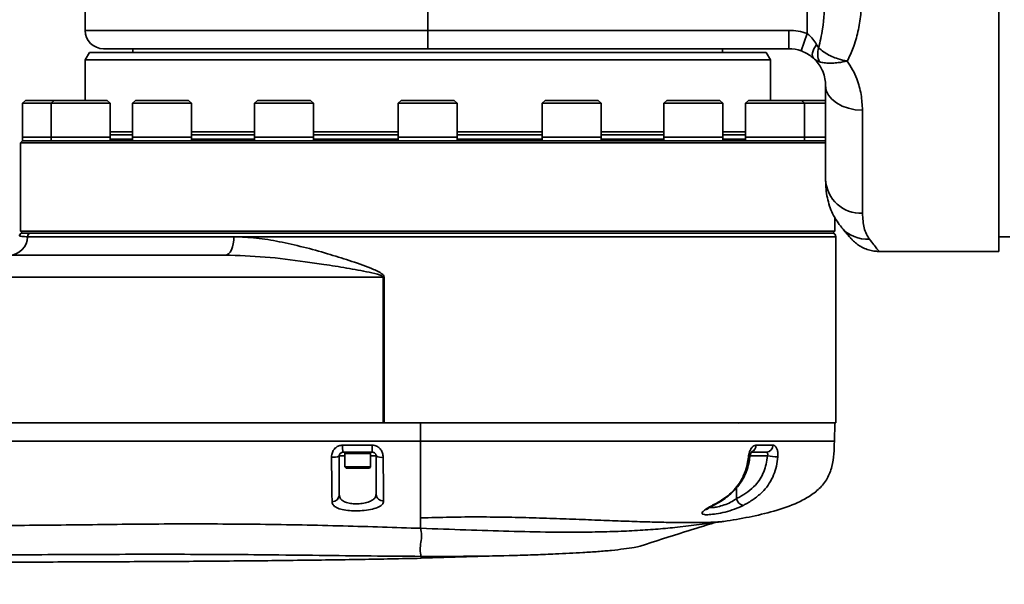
# Model space of a CAD drawing. Header units: millimetres. Extents: x -10540 to 6039, y -7467 to 6433.
# Tile 41 of 179: x -3086 to -2819, y -2539 to -2385. Entities that reach past the tile are written whole.
import ezdxf

# ---------------------------------------------------------------- set-up
doc = ezdxf.new("R2010")
doc.units = ezdxf.units.MM
doc.header["$LTSCALE"] = 8
doc.header["$PDSIZE"] = -1
doc.layers.get('Defpoints').update_dxf_attribs({"true_color": 0x5e5e5e})
doc.layers.add('2细线层', color=4, linetype='Continuous', lineweight=13)
doc.dimstyles.new('ISO-25', dxfattribs={"dimscale": 20, "dimtxt": 5, "dimasz": 6, "dimexe": 6, "dimexo": 0.625, "dimtad": 1, "dimtoh": 1, "dimdec": 0, "dimtxsty": 'Standard', "dimcen": 2.5, "dimclrd": 1, "dimclre": 1, "dimclrt": 4, "dimadec": 1, "dimazin": 2, "dimtfac": 1, "dimtdec": 0, "dimtmove": 0, "dimatfit": 0, "dimfxl": 1, "dimarcsym": 0})

# ---------------------------------------------------------------- blocks, each defined once
blk = doc.blocks.new('*D102')
at = {"layer": '2细线层', "color": 1, "linetype": 'ByBlock', "lineweight": -2, "transparency": 16777216}
for p, q in [((-5001.18, -2333.27), (-4109.98, -2804.26)), ((-4003.89, -2860.33), (-3352.21, -3204.74)), ((-3352.21, -3204.74), (-2993.64, -3204.74))]:
    blk.add_line(p, q, dxfattribs=at)
at = {"layer": '2细线层', "color": 1, "linetype": 'ByBlock', "transparency": 16777216}
blk.add_solid([(-3994.54, -2842.65), (-4013.23, -2878.01), (-4109.98, -2804.26)], dxfattribs=at)
at = {"layer": 'Defpoints', "color": 0, "linetype": 'ByBlock', "transparency": 16777216}
for p in [(-5001.18, -2333.27), (-4109.98, -2804.26)]:
    blk.add_point(p, dxfattribs=at)
at = {"layer": '2细线层', "color": 4, "linetype": 'ByBlock', "transparency": 16777216, "insert": (-3166.68, -3141.67), "char_height": 100, "attachment_point": 5}
blk.add_mtext('R1008', dxfattribs=at)

msp = doc.modelspace()

# ---------------------------------------------------------------- linework, layer by layer
at = {"color": 7, "linetype": 'Continuous', "lineweight": 35}
for p, q in [((-2820.18, -2348.38), (-2820.18, -2448.27)), ((-2872.18, -2389.13), (-2872.18, -2372.41)), ((-3068.18, -2373.27), (-3068.18, -2388.27)), ((-2975.18, -2388.27), (-2975.18, -2373.27)), ((-3068.18, -2388.27), (-2975.18, -2388.27)), ((-2975.18, -2388.27), (-2877.18, -2388.27)), ((-2975.18, -2388.27), (-2975.18, -2393.27)), ((-2877.18, -2388.27), (-2877.18, -2393.27)), ((-2872.18, -2389.13), (-2873.84, -2393.84)), ((-3067.02, -2394.27), (-3068.18, -2396.27)), ((-2975.18, -2394.27), (-3067.02, -2394.27)), ((-2975.18, -2393.27), (-3063.18, -2393.27)), ((-3055.18, -2393.27), (-3055.18, -2394.27)), ((-2877.18, -2393.27), (-2975.18, -2393.27)), ((-2883.33, -2394.27), (-2975.18, -2394.27)), ((-2895.18, -2394.27), (-2895.18, -2393.27)), ((-2882.18, -2396.27), (-2883.33, -2394.27)), ((-3068.18, -2396.27), (-3068.18, -2407.27)), ((-3068.18, -2396.27), (-2882.18, -2396.27)), ((-2882.18, -2407.27), (-2882.18, -2396.27)), ((-2867.18, -2428.84), (-2867.18, -2403.27)), ((-3084.38, -2407.27), (-3085.18, -2408.07)), ((-3084.38, -2407.27), (-3077.18, -2407.27)), ((-3076.61, -2407.27), (-3077.41, -2408.07)), ((-3077.18, -2407.27), (-3076.61, -2407.27)), ((-3076.61, -2407.27), (-3066.66, -2407.27)), ((-3066.66, -2407.27), (-3062.21, -2407.27)), ((-3061.41, -2408.07), (-3062.21, -2407.27)), ((-3054.5, -2407.27), (-3055.3, -2408.07)), ((-3054.5, -2407.27), (-3042.21, -2407.27)), ((-3042.21, -2407.27), (-3040.1, -2407.27)), ((-3039.3, -2408.07), (-3040.1, -2407.27)), ((-3021.41, -2407.27), (-3022.21, -2408.07)), ((-3021.41, -2407.27), (-3007.56, -2407.27)), ((-3007.56, -2407.27), (-3007.01, -2407.27)), ((-3006.21, -2408.07), (-3007.01, -2407.27)), ((-2982.38, -2407.27), (-2983.18, -2408.07)), ((-2982.38, -2407.27), (-2967.98, -2407.27)), ((-2967.18, -2408.07), (-2967.98, -2407.27)), ((-2943.34, -2407.27), (-2944.14, -2408.07)), ((-2943.34, -2407.27), (-2928.94, -2407.27)), ((-2928.14, -2408.07), (-2928.94, -2407.27)), ((-2910.25, -2407.27), (-2911.05, -2408.07)), ((-2910.25, -2407.27), (-2895.85, -2407.27)), ((-2895.05, -2408.07), (-2895.85, -2407.27)), ((-2888.14, -2407.27), (-2888.94, -2408.07)), ((-2888.14, -2407.27), (-2873.74, -2407.27)), ((-2872.94, -2408.07), (-2873.74, -2407.27)), ((-2873.74, -2407.27), (-2867.18, -2407.27)), ((-3085.18, -2408.07), (-3085.18, -2417.27)), ((-3077.41, -2408.07), (-3085.18, -2408.07)), ((-3077.41, -2408.07), (-3077.41, -2417.27)), ((-3066.35, -2408.07), (-3077.41, -2408.07)), ((-3061.41, -2408.07), (-3066.35, -2408.07)), ((-3061.41, -2417.27), (-3061.41, -2408.07)), ((-3055.3, -2408.07), (-3055.3, -2417.27)), ((-3041.65, -2408.07), (-3055.3, -2408.07)), ((-3039.3, -2408.07), (-3041.65, -2408.07)), ((-3039.3, -2417.27), (-3039.3, -2408.07)), ((-3022.21, -2408.07), (-3022.21, -2417.27)), ((-3006.82, -2408.07), (-3022.21, -2408.07)), ((-3006.21, -2408.07), (-3006.82, -2408.07)), ((-3006.21, -2417.27), (-3006.21, -2408.07)), ((-2983.18, -2408.07), (-2983.18, -2417.27)), ((-2967.18, -2408.07), (-2983.18, -2408.07)), ((-2967.18, -2417.27), (-2967.18, -2408.07)), ((-2944.14, -2408.07), (-2944.14, -2417.27)), ((-2928.14, -2408.07), (-2944.14, -2408.07)), ((-2928.14, -2417.27), (-2928.14, -2408.07)), ((-2911.05, -2408.07), (-2911.05, -2417.27)), ((-2895.05, -2408.07), (-2911.05, -2408.07)), ((-2895.05, -2417.27), (-2895.05, -2408.07)), ((-2888.94, -2408.07), (-2888.94, -2417.27)), ((-2872.94, -2408.07), (-2888.94, -2408.07)), ((-2872.94, -2417.27), (-2872.94, -2408.07)), ((-2867.18, -2408.07), (-2872.94, -2408.07)), ((-2857.18, -2409.94), (-2857.18, -2437.94)), ((-3061.41, -2415.77), (-3055.3, -2415.77)), ((-3039.3, -2415.77), (-3022.21, -2415.77)), ((-3006.21, -2415.77), (-2983.18, -2415.77)), ((-2967.18, -2415.77), (-2944.14, -2415.77)), ((-2928.14, -2415.77), (-2911.05, -2415.77)), ((-2895.05, -2415.77), (-2888.94, -2415.77)), ((-3085.18, -2418.27), (-3085.68, -2418.77)), ((-3085.18, -2417.27), (-3085.18, -2418.27)), ((-3077.41, -2417.27), (-3085.18, -2417.27)), ((-2867.18, -2418.27), (-3085.18, -2418.27)), ((-3077.41, -2417.27), (-3077.41, -2418.27)), ((-3066.35, -2417.27), (-3077.41, -2417.27)), ((-3076.8, -2417.27), (-3077.41, -2417.27)), ((-3061.41, -2417.27), (-3076.8, -2417.27)), ((-3061.41, -2417.27), (-3066.35, -2417.27)), ((-3061.41, -2416.64), (-3055.3, -2416.64)), ((-3061.41, -2418.27), (-3061.41, -2417.27)), ((-3061.41, -2417.77), (-3055.3, -2417.77)), ((-3055.3, -2417.27), (-3055.3, -2418.27)), ((-3041.65, -2417.27), (-3055.3, -2417.27)), ((-3052.96, -2417.27), (-3055.3, -2417.27)), ((-3039.3, -2417.27), (-3052.96, -2417.27)), ((-3039.3, -2417.27), (-3041.65, -2417.27)), ((-3039.3, -2416.64), (-3022.21, -2416.64)), ((-3039.3, -2418.27), (-3039.3, -2417.27)), ((-3039.3, -2417.77), (-3022.21, -2417.77)), ((-3022.21, -2417.27), (-3022.21, -2418.27)), ((-3006.82, -2417.27), (-3022.21, -2417.27)), ((-3017.27, -2417.27), (-3022.21, -2417.27)), ((-3006.21, -2417.27), (-3017.27, -2417.27)), ((-3006.21, -2417.27), (-3006.82, -2417.27)), ((-3006.21, -2416.64), (-2983.18, -2416.64)), ((-3006.21, -2418.27), (-3006.21, -2417.27)), ((-3006.21, -2417.77), (-2983.18, -2417.77)), ((-2983.18, -2417.27), (-2983.18, -2418.27)), ((-2967.18, -2417.27), (-2983.18, -2417.27)), ((-2975.18, -2417.27), (-2983.18, -2417.27)), ((-2967.18, -2417.27), (-2975.18, -2417.27)), ((-2967.18, -2416.64), (-2944.14, -2416.64)), ((-2967.18, -2418.27), (-2967.18, -2417.27)), ((-2967.18, -2417.77), (-2944.14, -2417.77)), ((-2944.14, -2417.27), (-2944.14, -2418.27)), ((-2928.14, -2417.27), (-2944.14, -2417.27)), ((-2933.08, -2417.27), (-2944.14, -2417.27)), ((-2928.14, -2417.27), (-2933.08, -2417.27)), ((-2928.14, -2416.64), (-2911.05, -2416.64)), ((-2928.14, -2418.27), (-2928.14, -2417.27)), ((-2928.14, -2417.77), (-2911.05, -2417.77)), ((-2911.05, -2417.27), (-2911.05, -2418.27)), ((-2895.05, -2417.27), (-2911.05, -2417.27)), ((-2897.4, -2417.27), (-2911.05, -2417.27)), ((-2895.05, -2417.27), (-2897.4, -2417.27)), ((-2895.05, -2416.64), (-2888.94, -2416.64)), ((-2895.05, -2418.27), (-2895.05, -2417.27)), ((-2895.05, -2417.77), (-2888.94, -2417.77)), ((-2888.94, -2417.27), (-2888.94, -2418.27)), ((-2872.94, -2417.27), (-2888.94, -2417.27)), ((-2873.55, -2417.27), (-2888.94, -2417.27)), ((-2872.94, -2417.27), (-2873.55, -2417.27)), ((-2872.94, -2418.27), (-2872.94, -2417.27)), ((-2867.18, -2417.27), (-2872.94, -2417.27)), ((-3085.68, -2418.77), (-3085.68, -2442.77)), ((-3085.68, -2418.77), (-2867.18, -2418.77)), ((-2864.68, -2442.77), (-2864.68, -2439.05)), ((-3085.68, -2442.77), (-3085.18, -2443.27)), ((-3085.68, -2442.77), (-2864.68, -2442.77)), ((-3085.18, -2443.27), (-2865.18, -2443.27)), ((-3083.81, -2444.27), (-3027.78, -2444.27)), ((-2864.43, -2444.27), (-3027.78, -2444.27)), ((-2865.18, -2443.27), (-2864.68, -2442.77)), ((-2864.43, -2494.77), (-2864.43, -2444.27)), ((-2820.18, -2444.27), (-2817.18, -2444.27)), ((-3030.15, -2449.27), (-3095.64, -2449.27)), ((-2852.72, -2448.27), (-2820.18, -2448.27)), ((-2987.03, -2455.27), (-2987.32, -2455.27)), ((-2987.32, -2494.77), (-2987.32, -2455.27)), ((-2987.03, -2455.27), (-2987.03, -2494.77)), ((-2987.03, -2494.77), (-2987.32, -2494.77)), ((-2987.03, -2494.77), (-2864.43, -2494.77)), ((-2977.11, -2494.77), (-2977.1, -2499.77)), ((-2864.8, -2499.82), (-2864.67, -2494.77)), ((-2997.68, -2503.77), (-2999.18, -2503.77)), ((-2990.18, -2502.77), (-2998.18, -2502.77)), ((-2997.68, -2502.77), (-2997.68, -2503.12)), ((-2997.68, -2503.12), (-2997.68, -2506.77)), ((-2997.68, -2503.12), (-2990.68, -2503.12)), ((-2990.68, -2503.12), (-2990.68, -2502.77)), ((-2990.68, -2506.77), (-2990.68, -2503.12)), ((-2989.18, -2503.77), (-2990.68, -2503.77)), ((-2882.97, -2503.77), (-2887.68, -2503.77)), ((-2883.22, -2502.77), (-2887.24, -2502.77)), ((-2997.68, -2506.77), (-2997.33, -2507.12)), ((-2997.68, -2506.77), (-2990.68, -2506.77)), ((-2991.03, -2507.12), (-2990.68, -2506.77)), ((-2991.03, -2507.12), (-2997.33, -2507.12)), ((-2999.33, -2513.27), (-2999.18, -2513.27)), ((-2891.38, -2512.44), (-2891.38, -2515.38)), ((-2908.07, -2523.19), (-2894.8, -2521.55)), ((-2977, -2531.55), (-2955.46, -2530.86))]:
    msp.add_line(p, q, dxfattribs=at)
at = {"color": 7, "linetype": 'Continuous', "lineweight": 35, "flags": 128}
for points in [[(-2870.49, -2395.84), (-2870.67, -2395.59), (-2870.78, -2395.26), (-2870.8, -2394.86), (-2870.73, -2394.39), (-2870.58, -2393.87), (-2870.34, -2393.31), (-2870.04, -2392.72), (-2869.66, -2392.12)], [(-2867.18, -2403.27), (-2866.99, -2404.57), (-2866.42, -2405.82), (-2865.49, -2406.97), (-2864.25, -2407.98), (-2862.73, -2408.81), (-2861, -2409.43), (-2859.13, -2409.81), (-2857.18, -2409.94)], [(-3027.78, -2444.27), (-3027.82, -2445.25), (-3027.96, -2446.18), (-3028.18, -2447.05), (-3028.47, -2447.81), (-3028.83, -2448.43), (-3029.24, -2448.89), (-3029.69, -2449.17), (-3030.15, -2449.27)], [(-2887.72, -2504.01), (-2887.72, -2504.01), (-2887.79, -2504.04), (-2887.93, -2504.05), (-2888.14, -2504.06)], [(-2897.48, -2516.98), (-2897.26, -2516.96), (-2897.15, -2516.91)]]:
    msp.add_lwpolyline(points, dxfattribs=at)
at = {"color": 7, "linetype": 'Continuous', "lineweight": 35}
for centre, radius, start, end in [((-3063.18, -2388.27), 5, 180, 270), ((-2877.18, -2403.27), 15, 70.5288, 90), ((-2877.18, -2403.27), 10, 70.5288, 90), ((-2864.53, -2394.7), 4.81, 159.6165, 206.0755), ((-2857.61, -2428.36), 9.58, 182.82, 272.5664), ((-2855.81, -2435.61), 9.35, 220.9724, 273.2775), ((-3088.76, -2444.32), 4.95, 270.5594, 0.5487), ((-3085.1, -2444.27), 1, 90, 166.3644), ((-3082.82, -2444.26), 0.991, 90.5594, 180.5487), ((-2865.43, -2444.27), 1, 0, 90), ((-2989.26, -2501.31), 9.04, 177.0217, 189.2952), ((-2980.92, -2501.31), 9.38, 177.133, 188.9485), ((-2888.06, -2500.89), 1.98, 294.0107, 1.2491), ((-2883.38, -2500.92), 1.86, 274.8551, 2.5232), ((-3000.75, -2500.6), 3.54, 261.3566, 296.3743), ((-2987.71, -2501.33), 2.85, 239.0621, 278.9607), ((-2879.68, -2483.14), 20.89, 260.9389, 268.7378), ((-3001.09, -2514.27), 1.92, 268.0877, 357.3087), ((-2987.25, -2514.06), 1.93, 182.4983, 273.2681), ((-2888.95, -2514.8), 2.5, 193.4727, 255.3571)]:
    msp.add_arc(centre, radius, start, end, dxfattribs=at)
for points, knots in [([(-2869.03, -2393.02), (-2868.66, -2391.31), (-2867.69, -2386.87), (-2867.27, -2379.47), (-2867.21, -2373.81), (-2867.18, -2370.97)], [0, 0, 0, 0, 0.238631, 0.618085, 1, 1, 1, 1]), ([(-2857.18, -2374.56), (-2857.2, -2376.15), (-2857.23, -2379.34), (-2857.6, -2384.04), (-2858.33, -2388.65), (-2859.47, -2392.9), (-2860.74, -2395.43), (-2861.32, -2396.59)], [0, 0, 0, 0, 0.203065, 0.406075, 0.614739, 0.823175, 1, 1, 1, 1]), ([(-2872.18, -2389.13), (-2871.62, -2389.62), (-2870.61, -2390.51), (-2869.95, -2391.62), (-2869.66, -2392.12)], [0, 0, 0, 0, 0.555835, 1, 1, 1, 1]), ([(-2870.49, -2395.84), (-2870.89, -2395.51), (-2871.68, -2394.85), (-2872.9, -2394.2), (-2873.65, -2393.92), (-2873.84, -2393.84)], [0, 0, 0, 0, 0.427538, 0.849901, 1, 1, 1, 1]), ([(-2869.66, -2392.12), (-2869.5, -2392.41), (-2869.3, -2392.74), (-2869.06, -2392.99), (-2869.03, -2393.02)], [0, 0, 0, 0, 0.866671, 1, 1, 1, 1]), ([(-2869.03, -2393.02), (-2868.62, -2393.38), (-2867.8, -2394.09), (-2866.55, -2394.84), (-2865.21, -2395.49), (-2863.59, -2396.11), (-2862.16, -2396.45), (-2861.33, -2396.59), (-2861.32, -2396.59)], [0, 0, 0, 0, 0.206248, 0.412551, 0.511722, 0.717055, 0.997638, 1, 1, 1, 1]), ([(-2867.18, -2403.27), (-2867.21, -2402.65), (-2867.27, -2401.42), (-2867.81, -2399.61), (-2868.64, -2397.98), (-2869.51, -2396.78), (-2870.23, -2396.08), (-2870.49, -2395.84)], [0, 0, 0, 0, 0.2653411, 0.5344205, 0.7157834, 0.9004507, 1, 1, 1, 1]), ([(-2870.49, -2395.84), (-2870.05, -2396.17), (-2869.54, -2396.57), (-2868.94, -2396.78), (-2868.84, -2396.81)], [0, 0, 0, 0, 0.840178, 1, 1, 1, 1]), ([(-2868.84, -2396.81), (-2868.43, -2396.91), (-2867.61, -2397.12), (-2866.38, -2397.19), (-2865.1, -2397.17), (-2863.54, -2397.04), (-2862.14, -2396.79), (-2861.33, -2396.59), (-2861.32, -2396.59)], [0, 0, 0, 0, 0.212085, 0.424221, 0.511964, 0.716924, 0.997638, 1, 1, 1, 1]), ([(-2861.32, -2396.59), (-2860.81, -2397.37), (-2859.8, -2398.94), (-2858.45, -2401.99), (-2857.38, -2405.72), (-2857.25, -2408.52), (-2857.18, -2409.94)], [0, 0, 0, 0, 0.182194, 0.366986, 0.679371, 1, 1, 1, 1]), ([(-2867.18, -2428.84), (-2867.15, -2429.7), (-2867.11, -2431.33), (-2866.75, -2433.69), (-2866.16, -2435.92), (-2865.3, -2438.06), (-2864.21, -2440.03), (-2863.26, -2441.19), (-2862.83, -2441.72)], [0, 0, 0, 0, 0.194961, 0.367823, 0.53252, 0.689609, 0.85813, 1, 1, 1, 1]), ([(-2857.18, -2437.94), (-2857.09, -2439.32), (-2856.97, -2441.42), (-2856.18, -2443.59), (-2855.57, -2444.49), (-2855.27, -2444.94)], [0, 0, 0, 0, 0.495655, 0.74783, 1, 1, 1, 1]), ([(-2862.93, -2441.68), (-2862.61, -2442.06), (-2861.95, -2442.83), (-2861.21, -2443.69), (-2860.65, -2444.34), (-2860.36, -2444.68), (-2860.26, -2444.79), (-2860.2, -2444.86), (-2860.22, -2444.84), (-2860.22, -2444.84)], [0, 0, 0, 0, 0.197219, 0.405751, 0.611482, 0.814814, 0.915309, 0.999473, 1, 1, 1, 1]), ([(-2862.91, -2441.68), (-2862.81, -2441.8), (-2862.34, -2442.36), (-2861.7, -2443.11), (-2861.01, -2443.92), (-2860.54, -2444.47), (-2860.32, -2444.72), (-2860.26, -2444.79), (-2860.25, -2444.8), (-2860.25, -2444.8), (-2860.25, -2444.81), (-2860.24, -2444.81), (-2860.23, -2444.82), (-2860.22, -2444.84), (-2860.17, -2444.9), (-2860.02, -2445.07), (-2859.75, -2445.35), (-2859.16, -2445.91), (-2858.27, -2446.6), (-2856.97, -2447.34), (-2855.57, -2447.88), (-2854.12, -2448.21), (-2853.18, -2448.24), (-2852.72, -2448.26)], [0, 0, 0, 0, 0.043026, 0.195691, 0.347504, 0.498147, 0.647386, 0.721271, 0.739763, 0.746144, 0.747963, 0.748837, 0.749391, 0.750002, 0.751567, 0.755791, 0.770004, 0.785601, 0.827779, 0.869344, 0.9168, 0.959889, 1, 1, 1, 1]), ([(-3083.81, -2444.27), (-3084.34, -2444.27), (-3085.31, -2444.27), (-3085.96, -2444.06), (-3086.04, -2444.04), (-3086.07, -2444.03)], [0, 0, 0, 0, 0.440768, 0.803365, 1, 1, 1, 1]), ([(-3027.78, -2444.27), (-3025.75, -2444.35), (-3021.71, -2444.51), (-3015.4, -2445.59), (-3008.95, -2447.04), (-3002.61, -2448.79), (-2996.49, -2450.7), (-2992.06, -2452.2), (-2989.17, -2453.44), (-2988, -2454.04), (-2987.3, -2454.62), (-2987.06, -2455), (-2987.04, -2455.19), (-2987.03, -2455.27)], [0, 0, 0, 0, 0.1518367, 0.3038168, 0.4614249, 0.6190726, 0.7588822, 0.8993141, 0.9346816, 0.9703246, 0.9875217, 0.9946325, 1, 1, 1, 1]), ([(-2855.27, -2444.94), (-2854.85, -2445.48), (-2854.01, -2446.56), (-2853.2, -2447.61), (-2852.73, -2448.21), (-2852.72, -2448.21), (-2852.72, -2448.22)], [0, 0, 0, 0, 0.266366, 0.53272, 0.806275, 1, 1, 1, 1]), ([(-2987.32, -2455.27), (-2987.32, -2455.24), (-2987.33, -2455.2), (-2987.39, -2455.09), (-2987.64, -2454.89), (-2988.86, -2454.4), (-2992.12, -2453.7), (-2997.21, -2452.74), (-3003.01, -2451.84), (-3010.4, -2450.77), (-3019.37, -2449.62), (-3026.56, -2449.39), (-3030.15, -2449.27)], [0, 0, 0, 0, 0.001769, 0.003117, 0.008122, 0.022955, 0.092163, 0.234087, 0.376045, 0.493102, 0.746673, 1, 1, 1, 1]), ([(-2987.32, -2455.27), (-2992.02, -2455.27), (-3016.51, -2455.27), (-3052.68, -2455.27), (-3084.17, -2455.27), (-3095.85, -2455.27)], [0, 0, 0, 0, 0.129899, 0.677172, 1, 1, 1, 1]), ([(-2977.11, -2494.77), (-2979.99, -2494.77), (-2985.77, -2494.77), (-2994.65, -2494.77), (-3003.49, -2494.77), (-3012.33, -2494.77), (-3020.98, -2494.77), (-3031.33, -2494.77), (-3043.31, -2494.77), (-3056.91, -2494.77), (-3078.24, -2494.77), (-3107.39, -2494.77), (-3146.67, -2494.77), (-3188.3, -2494.77), (-3232.18, -2494.77), (-3270.76, -2494.77), (-3304.03, -2494.77), (-3332.05, -2494.77), (-3360.18, -2494.77), (-3388.16, -2494.77), (-3416.05, -2494.77), (-3441.75, -2494.77), (-3465.63, -2494.77), (-3487.68, -2494.77), (-3510.03, -2494.77), (-3532.25, -2494.77), (-3553.93, -2494.77), (-3568.03, -2494.77), (-3574.91, -2494.77)], [0, 0, 0, 0, 0.014484, 0.029003, 0.044572, 0.058867, 0.073439, 0.08799, 0.110819, 0.133617, 0.156263, 0.217865, 0.27991, 0.353315, 0.426692, 0.5, 0.546788, 0.593549, 0.640509, 0.687871, 0.73389, 0.780389, 0.816785, 0.853763, 0.891038, 0.929048, 0.965368, 1, 1, 1, 1]), ([(-3574.91, -2494.77), (-3561.44, -2494.77), (-3534.51, -2494.77), (-3494.04, -2494.77), (-3453.54, -2494.77), (-3408.48, -2494.77), (-3358.86, -2494.77), (-3304.69, -2494.77), (-3248.64, -2494.77), (-3190.72, -2494.77), (-3130.93, -2494.77), (-3071.15, -2494.77), (-3023.28, -2494.77), (-2995.34, -2494.77), (-2987.32, -2494.77)], [0, 0, 0, 0, 0.068922, 0.137855, 0.206793, 0.275724, 0.367855, 0.45999, 0.552122, 0.653819, 0.755515, 0.85726, 0.959004, 1, 1, 1, 1]), ([(-2890.66, -2494.96), (-2890.66, -2494.96), (-2890.68, -2494.88), (-2890.72, -2494.83), (-2890.76, -2494.77)], [0, 0, 0, 0, 0.048112, 1, 1, 1, 1]), ([(-2977.1, -2499.77), (-2978.37, -2499.77), (-2981.27, -2499.77), (-2986.16, -2499.77), (-2992.14, -2499.77), (-2999.22, -2499.77), (-3007.56, -2499.77), (-3017.18, -2499.77), (-3028.07, -2499.77), (-3040.07, -2499.77), (-3053.13, -2499.77), (-3067.19, -2499.77), (-3082.19, -2499.77), (-3098.06, -2499.77), (-3116.24, -2499.77), (-3136.78, -2499.77), (-3159.67, -2499.77), (-3183.36, -2499.77), (-3207.71, -2499.77), (-3234.32, -2499.77), (-3263.05, -2499.77), (-3293.73, -2499.77), (-3324.34, -2499.77), (-3354.64, -2499.77), (-3384.42, -2499.77), (-3413.47, -2499.77), (-3440.86, -2499.77), (-3466.52, -2499.77), (-3490.39, -2499.77), (-3513.18, -2499.77), (-3534.82, -2499.77), (-3555.28, -2499.77), (-3568.51, -2499.77), (-3574.92, -2499.77)], [0, 0, 0, 0, 0.006359, 0.014533, 0.024546, 0.036403, 0.050096, 0.066421, 0.084678, 0.104789, 0.126672, 0.150234, 0.175371, 0.201956, 0.229861, 0.266612, 0.304978, 0.344692, 0.385481, 0.42707, 0.478162, 0.529582, 0.580892, 0.63167, 0.681559, 0.730228, 0.777357, 0.818996, 0.858983, 0.897165, 0.933432, 0.967728, 1, 1, 1, 1]), ([(-3001.28, -2504.1), (-3001.27, -2503.85), (-3001.23, -2503.24), (-3000.89, -2502.32), (-3000.21, -2501.49), (-2999.3, -2500.95), (-2998.62, -2500.88), (-2998.28, -2500.84)], [0, 0, 0, 0, 0.152113, 0.374596, 0.587651, 0.794889, 1, 1, 1, 1]), ([(-2998.28, -2500.84), (-2996.95, -2500.84), (-2994.28, -2500.84), (-2991.62, -2500.84), (-2990.28, -2500.84)], [0, 0, 0, 0, 0.499057, 1, 1, 1, 1]), ([(-2990.28, -2500.84), (-2990.03, -2500.86), (-2989.45, -2500.91), (-2988.59, -2501.32), (-2987.85, -2502.06), (-2987.36, -2503.04), (-2987.3, -2503.77), (-2987.27, -2504.14)], [0, 0, 0, 0, 0.14839, 0.351388, 0.557603, 0.773379, 1, 1, 1, 1]), ([(-2977.1, -2520.61), (-2977.1, -2520.11), (-2977.1, -2519.17), (-2977.1, -2517.4), (-2977.1, -2515.46), (-2977.1, -2513.51), (-2977.1, -2511.69), (-2977.1, -2510.14), (-2977.1, -2508.51), (-2977.1, -2506.31), (-2977.1, -2503.34), (-2977.1, -2500.96), (-2977.1, -2499.77)], [0, 0, 0, 0, 0.177056, 0.336924, 0.47707, 0.596495, 0.662004, 0.720371, 0.772854, 0.821063, 0.911047, 1, 1, 1, 1]), ([(-2894.8, -2521.55), (-2892.52, -2521.18), (-2887.95, -2520.43), (-2881.18, -2518.84), (-2875.68, -2516.97), (-2871.57, -2514.82), (-2868.79, -2512.72), (-2866.6, -2509.98), (-2865.35, -2506.69), (-2864.89, -2503.24), (-2864.83, -2500.93), (-2864.8, -2499.77)], [0, 0, 0, 0, 0.1668284, 0.3336298, 0.5003172, 0.5836784, 0.6669539, 0.7501012, 0.8332623, 0.9165862, 1, 1, 1, 1]), ([(-2888.14, -2504.06), (-2888.11, -2503.81), (-2888.02, -2503.21), (-2887.73, -2502.3), (-2887.27, -2501.49), (-2886.7, -2500.95), (-2886.29, -2500.88), (-2886.08, -2500.84)], [0, 0, 0, 0, 0.149053, 0.368468, 0.581974, 0.791692, 1, 1, 1, 1]), ([(-2886.08, -2500.84), (-2885.31, -2500.84), (-2883.72, -2500.84), (-2882.26, -2500.84), (-2881.52, -2500.84)], [0, 0, 0, 0, 0.490924, 1, 1, 1, 1]), ([(-2881.52, -2500.84), (-2881.41, -2500.85), (-2881.11, -2500.89), (-2880.67, -2501.26), (-2880.3, -2501.98), (-2880.09, -2502.94), (-2880.12, -2503.66), (-2880.14, -2504.03)], [0, 0, 0, 0, 0.134402, 0.345026, 0.558327, 0.776155, 1, 1, 1, 1]), ([(-3001.16, -2516.19), (-3001.16, -2515.64), (-3001.17, -2514.55), (-3001.19, -2512.67), (-3001.22, -2510.75), (-3001.24, -2509.01), (-3001.26, -2507.12), (-3001.27, -2505.47), (-3001.28, -2504.45), (-3001.28, -2504.1)], [0, 0, 0, 0, 0.220293, 0.440006, 0.571354, 0.702486, 0.820122, 0.937822, 1, 1, 1, 1]), ([(-2998.18, -2502.77), (-2998.29, -2502.78), (-2998.52, -2502.8), (-2998.82, -2502.98), (-2999.04, -2503.23), (-2999.16, -2503.52), (-2999.17, -2503.7), (-2999.18, -2503.77)], [0, 0, 0, 0, 0.210072, 0.421101, 0.634048, 0.851639, 1, 1, 1, 1]), ([(-2999.18, -2503.77), (-2999.18, -2504.47), (-2999.18, -2505.89), (-2999.18, -2507.79), (-2999.18, -2509.42), (-2999.18, -2511.13), (-2999.18, -2512.83), (-2999.18, -2513.85), (-2999.18, -2514.36)], [0, 0, 0, 0, 0.139058, 0.28362, 0.409813, 0.539366, 0.767214, 1, 1, 1, 1]), ([(-2989.18, -2503.77), (-2989.19, -2503.66), (-2989.21, -2503.45), (-2989.37, -2503.15), (-2989.62, -2502.92), (-2989.9, -2502.79), (-2990.1, -2502.78), (-2990.18, -2502.77)], [0, 0, 0, 0, 0.221842, 0.430928, 0.63693, 0.845536, 1, 1, 1, 1]), ([(-2989.18, -2514.14), (-2989.18, -2513.81), (-2989.18, -2513.05), (-2989.18, -2511.62), (-2989.18, -2509.67), (-2989.18, -2507.09), (-2989.18, -2504.88), (-2989.18, -2503.77)], [0, 0, 0, 0, 0.15768, 0.359753, 0.565311, 0.782636, 1, 1, 1, 1]), ([(-2987.27, -2504.14), (-2987.27, -2504.81), (-2987.26, -2506.14), (-2987.24, -2507.99), (-2987.21, -2509.65), (-2987.19, -2511.47), (-2987.16, -2513.27), (-2987.15, -2514.82), (-2987.14, -2515.64), (-2987.14, -2515.99)], [0, 0, 0, 0, 0.115919, 0.231719, 0.345292, 0.459014, 0.655821, 0.853178, 1, 1, 1, 1]), ([(-2897.48, -2516.98), (-2896.75, -2516.56), (-2895.29, -2515.74), (-2893.32, -2514.27), (-2891.62, -2512.6), (-2890.2, -2510.7), (-2889.13, -2508.46), (-2888.45, -2506.2), (-2888.24, -2504.7), (-2888.14, -2504.06)], [0, 0, 0, 0, 0.162147, 0.324109, 0.463693, 0.603008, 0.746848, 0.890852, 1, 1, 1, 1]), ([(-2897.13, -2516.94), (-2896.51, -2516.58), (-2895.32, -2515.9), (-2893.65, -2514.73), (-2892.09, -2513.36), (-2890.72, -2511.75), (-2889.54, -2509.92), (-2888.63, -2507.95), (-2888.01, -2505.97), (-2887.82, -2504.63), (-2887.73, -2504.01)], [0, 0, 0, 0, 0.136886, 0.264294, 0.387618, 0.517546, 0.645716, 0.77121, 0.893998, 1, 1, 1, 1]), ([(-2891.38, -2515.38), (-2891.11, -2515.24), (-2890.06, -2514.67), (-2888.28, -2513.55), (-2886.36, -2511.91), (-2884.9, -2510.05), (-2883.91, -2508.12), (-2883.27, -2505.99), (-2883.07, -2504.51), (-2882.97, -2503.77)], [0, 0, 0, 0, 0.065602, 0.256134, 0.446078, 0.58556, 0.724833, 0.862235, 1, 1, 1, 1]), ([(-2880.14, -2504.03), (-2880.26, -2504.87), (-2880.49, -2506.55), (-2881.24, -2509.01), (-2882.4, -2511.26), (-2884.07, -2513.39), (-2886.22, -2515.22), (-2888.15, -2516.45), (-2889.3, -2517.06), (-2889.58, -2517.22)], [0, 0, 0, 0, 0.139587, 0.278851, 0.424063, 0.569459, 0.75375, 0.938565, 1, 1, 1, 1]), ([(-2887.71, -2504.01), (-2887.71, -2503.95), (-2887.69, -2503.71), (-2887.59, -2503.33), (-2887.45, -2502.95), (-2887.32, -2502.73), (-2887.25, -2502.64), (-2887.26, -2502.65), (-2887.26, -2502.65)], [0, 0, 0, 0, 0.081309, 0.351549, 0.55483, 0.739043, 0.909553, 1, 1, 1, 1]), ([(-2882.97, -2503.77), (-2882.94, -2503.66), (-2882.89, -2503.44), (-2882.91, -2503.13), (-2882.99, -2502.91), (-2883.1, -2502.79), (-2883.19, -2502.78), (-2883.22, -2502.77)], [0, 0, 0, 0, 0.2212277, 0.4386896, 0.6531008, 0.8651407, 1, 1, 1, 1]), ([(-2999.18, -2514.36), (-2999.17, -2514.49), (-2999.14, -2514.93), (-2998.79, -2515.59), (-2997.87, -2516.22), (-2996.57, -2516.62), (-2995.01, -2516.79), (-2993.31, -2516.74), (-2991.67, -2516.44), (-2990.29, -2515.9), (-2989.35, -2515.13), (-2989.23, -2514.47), (-2989.18, -2514.14)], [0, 0, 0, 0, 0.0416723, 0.1516455, 0.2544154, 0.3529145, 0.4500709, 0.5487822, 0.6519257, 0.7621824, 0.880049, 1, 1, 1, 1]), ([(-2987.14, -2515.99), (-2987.22, -2516.33), (-2987.37, -2517.01), (-2988.69, -2517.8), (-2990.62, -2518.36), (-2992.93, -2518.66), (-2995.29, -2518.71), (-2997.49, -2518.53), (-2999.31, -2518.12), (-3000.6, -2517.47), (-3001.11, -2516.78), (-3001.15, -2516.32), (-3001.16, -2516.19)], [0, 0, 0, 0, 0.118333, 0.235275, 0.345493, 0.44932, 0.549134, 0.647462, 0.746828, 0.849784, 0.958922, 1, 1, 1, 1]), ([(-2889.58, -2517.22), (-2890.33, -2517.56), (-2891.81, -2518.25), (-2894.42, -2519.02), (-2896.86, -2519.51), (-2898.84, -2519.74), (-2900.19, -2519.73), (-2900.82, -2519.48), (-2900.7, -2519.01), (-2899.83, -2518.31), (-2898.62, -2517.59), (-2897.73, -2517.11), (-2897.48, -2516.98)], [0, 0, 0, 0, 0.117505, 0.233634, 0.342259, 0.4444, 0.543172, 0.641341, 0.741326, 0.845406, 0.955885, 1, 1, 1, 1]), ([(-2899.5, -2518.35), (-2899.49, -2518.34), (-2899.46, -2518.31), (-2899.19, -2518.1), (-2898.68, -2517.77), (-2897.99, -2517.36), (-2897.41, -2517.05), (-2897.14, -2516.91)], [0, 0, 0, 0, 0.132002, 0.311743, 0.533877, 0.787188, 1, 1, 1, 1]), ([(-2898.65, -2517.76), (-2898.38, -2517.78), (-2897.82, -2517.82), (-2896.41, -2517.59), (-2894.71, -2517.11), (-2892.89, -2516.37), (-2891.89, -2515.71), (-2891.38, -2515.38)], [0, 0, 0, 0, 0.174031, 0.361907, 0.562694, 0.779099, 1, 1, 1, 1]), ([(-2977.1, -2523.42), (-2980.54, -2523.31), (-2987.4, -2523.08), (-2998.17, -2522.76), (-3009.27, -2522.5), (-3020.66, -2522.32), (-3032.19, -2522.23), (-3043.8, -2522.22), (-3055.13, -2522.29), (-3070.18, -2522.48), (-3111.7, -2522.88), (-3169.32, -2523.07), (-3239.04, -2522.45), (-3317.76, -2521.44), (-3376.81, -2521.1), (-3416.18, -2520.88)], [0, 0, 0, 0, 0.025854, 0.051707, 0.077931, 0.104226, 0.130587, 0.156958, 0.183245, 0.207606, 0.259137, 0.465265, 0.598949, 0.732634, 1, 1, 1, 1]), ([(-2977.1, -2520.61), (-2974.43, -2520.53), (-2969.09, -2520.36), (-2961.13, -2520.31), (-2953.31, -2520.4), (-2945.71, -2520.59), (-2938.4, -2520.83), (-2931.46, -2521.1), (-2924.95, -2521.36), (-2918.94, -2521.58), (-2913.49, -2521.74), (-2908.64, -2521.84), (-2904.46, -2521.87), (-2900.98, -2521.85), (-2898.24, -2521.78), (-2896.27, -2521.69), (-2895.03, -2521.59), (-2894.88, -2521.56), (-2894.8, -2521.55)], [0, 0, 0, 0, 0.062499, 0.124999, 0.187498, 0.249998, 0.312498, 0.374998, 0.437499, 0.499999, 0.562499, 0.624999, 0.687499, 0.749999, 0.812499, 0.875, 0.9375, 1, 1, 1, 1]), ([(-2977.1, -2523.42), (-2977.1, -2523.01), (-2977.1, -2522.24), (-2977.1, -2521.12), (-2977.1, -2520.61)], [0, 0, 0, 0, 0.539492, 1, 1, 1, 1]), ([(-2917.55, -2528.27), (-2913.51, -2526.96), (-2906.61, -2524.72), (-2899.98, -2522.69), (-2897.24, -2521.85)], [0, 0, 0, 0, 0.585871, 1, 1, 1, 1]), ([(-2976.99, -2531.03), (-2977.11, -2530.43), (-2977.36, -2529.22), (-2977.04, -2527.22), (-2976.73, -2525.22), (-2976.98, -2524.02), (-2977.1, -2523.42)], [0, 0, 0, 0, 0.249979, 0.5, 0.750021, 1, 1, 1, 1]), ([(-2977.1, -2523.42), (-2972.97, -2523.56), (-2964.69, -2523.85), (-2952.95, -2524.24), (-2941.75, -2524.47), (-2932.47, -2524.48), (-2924.94, -2524.31), (-2918.94, -2524.06), (-2913.25, -2523.68), (-2909.8, -2523.35), (-2908.07, -2523.19)], [0, 0, 0, 0, 0.149455, 0.29893, 0.452546, 0.60617, 0.704093, 0.802015, 0.901011, 1, 1, 1, 1]), ([(-2917.47, -2528.22), (-2917.99, -2528.35), (-2919.2, -2528.63), (-2921.9, -2529.03), (-2925.22, -2529.41), (-2928.96, -2529.73), (-2933.95, -2530.07), (-2937.97, -2530.26), (-2940.51, -2530.38)], [0, 0, 0, 0, 0.116958, 0.269513, 0.422163, 0.578034, 0.733932, 1, 1, 1, 1]), ([(-2976.99, -2531.03), (-2981.45, -2531), (-2990.37, -2530.94), (-3004.55, -2530.77), (-3018.35, -2530.6), (-3031.68, -2530.5), (-3044.38, -2530.46), (-3057.25, -2530.47), (-3070.21, -2530.51), (-3083.2, -2530.59), (-3117.49, -2530.87), (-3173.07, -2531.21), (-3249.97, -2530.95), (-3331, -2530.21), (-3386.41, -2529.91), (-3416.18, -2529.75)], [0, 0, 0, 0, 0.0351551, 0.0703699, 0.1055179, 0.134555, 0.1636511, 0.1928412, 0.2221008, 0.2513577, 0.2805024, 0.4533967, 0.62629, 0.7991818, 1, 1, 1, 1]), ([(-2940.51, -2530.38), (-2942.29, -2530.46), (-2945.86, -2530.61), (-2953.52, -2530.86), (-2963.69, -2531.05), (-2972.54, -2531.03), (-2976.99, -2531.03)], [0, 0, 0, 0, 0.1628731, 0.3260616, 0.6618531, 1, 1, 1, 1]), ([(-3417.16, -2532.67), (-3405.54, -2532.67), (-3381.97, -2532.68), (-3346.25, -2532.67), (-3309.9, -2532.66), (-3274.84, -2532.66), (-3241.38, -2532.66), (-3209.77, -2532.67), (-3178.68, -2532.68), (-3148.33, -2532.67), (-3118.92, -2532.65), (-3092.54, -2532.61), (-3069.18, -2532.54), (-3048.77, -2532.44), (-3029.33, -2532.31), (-3010.92, -2532.12), (-2993.59, -2531.88), (-2982.4, -2531.66), (-2977, -2531.55)], [0, 0, 0, 0, 0.079214, 0.160618, 0.243458, 0.326933, 0.399569, 0.471545, 0.542346, 0.611471, 0.678438, 0.742784, 0.791243, 0.837665, 0.881878, 0.923739, 0.963146, 1, 1, 1, 1]), ([(-2977, -2531.55), (-2977, -2531.55), (-2977, -2531.55), (-2976.99, -2531.49), (-2976.99, -2531.35), (-2976.99, -2531.14), (-2976.99, -2531.03)], [0, 0, 0, 0, 0.221236, 0.457431, 0.716273, 1, 1, 1, 1])]:
    msp.add_open_spline(points, degree=3, knots=knots, dxfattribs=at)
msp.add_open_spline([(-2864.8, -2499.77), (-2864.91, -2499.77), (-2865.12, -2499.77), (-2866.8, -2499.77), (-2869.48, -2499.77), (-2873.22, -2499.77), (-2877.96, -2499.77), (-2883.66, -2499.77), (-2890.25, -2499.77), (-2897.69, -2499.77), (-2905.88, -2499.77), (-2914.76, -2499.77), (-2924.23, -2499.77), (-2934.21, -2499.77), (-2944.59, -2499.77), (-2955.27, -2499.77), (-2966.14, -2499.77), (-2973.45, -2499.77), (-2977.1, -2499.77)], degree=3, dxfattribs=at)

# ---------------------------------------------------------------- dimensions: what is measured, and where the dimension line sits
at = {"layer": '2细线层', "color": 4, "linetype": 'ByBlock'}
dim = msp.add_radius_dim(center=(-5001.18, -2333.27), mpoint=(-4109.98, -2804.26), dimstyle='ISO-25', dxfattribs=at)
dim.commit()
dim.dimension.update_dxf_attribs({"geometry": '*D102', "text_midpoint": (-3166.68, -3204.74), "dimtype": 164})

doc.saveas('drawing.dxf')
